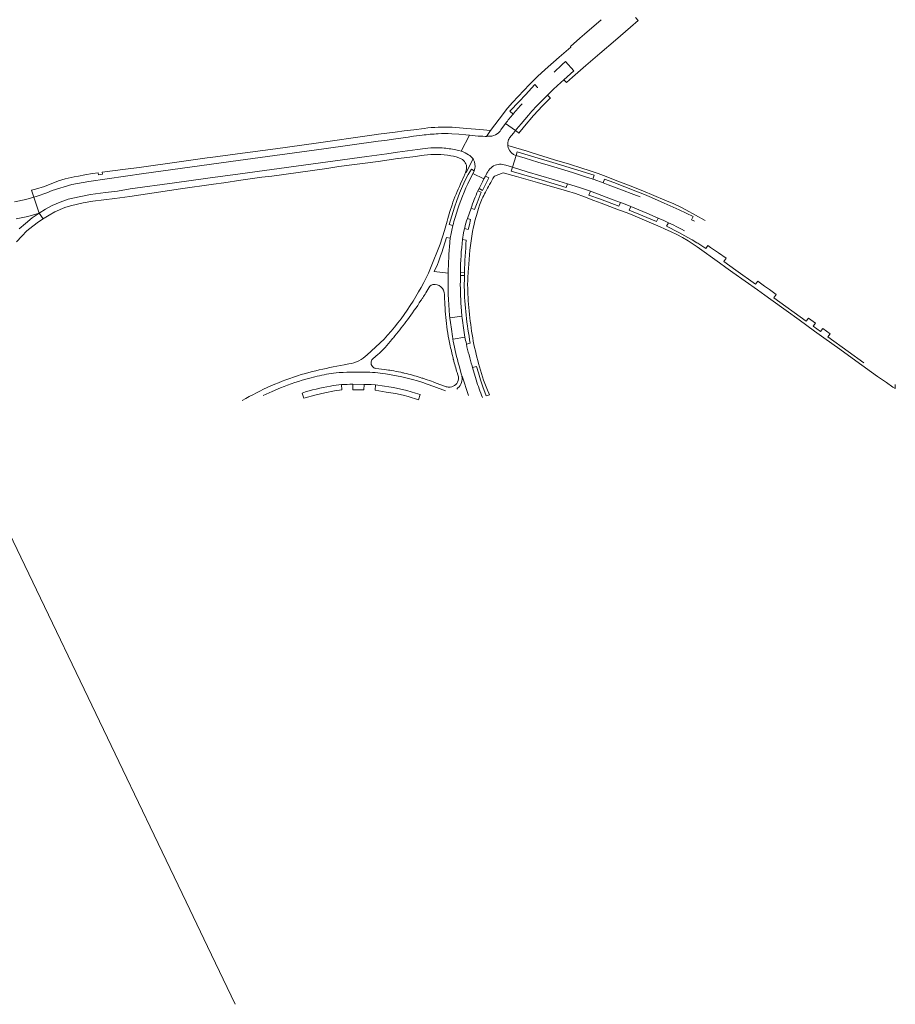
# Model space of a CAD drawing. Extents: x 152048 to 156914, y 461460 to 468786.
# Tile 11 of 256: x 153283 to 153678, y 461614 to 462058. Entities that reach past the tile are written whole.
import ezdxf

# ---------------------------------------------------------------- set-up
doc = ezdxf.new("R2010")
doc.units = 0
doc.header["$LTSCALE"] = 0.75
doc.layers.add('B-RO-VH-VERHARDING_ASFALT-GV', color=251, linetype='CONTINUOUS', lineweight=18)

msp = doc.modelspace()

# ---------------------------------------------------------------- linework, layer by layer
at = {"layer": 'B-RO-VH-VERHARDING_ASFALT-GV'}
for points in [[(153545.522, 462058.097), (153538.028, 462051.727), (153538.021, 462051.734), (153535.865, 462049.862), (153531.61, 462046.12), (153531.865, 462045.831), (153526.614, 462041.232), (153520.252, 462035.732), (153516.721, 462032.608), (153513.154, 462028.898), (153505.552, 462020.843), (153503.224, 462018.242), (153499.465, 462013.291), (153495.675, 462008.256), (153493.785, 462005.592), (153494.355, 462005.599), (153495.307, 462005.636)], [(153560.93, 462059.221), (153562.156, 462057.847), (153558.653, 462054.849), (153551.918, 462049.018), (153544.931, 462043.02), (153538.544, 462037.508), (153532.641, 462032.334), (153529.901, 462029.89), (153528.651, 462031.141), (153527.253, 462029.876), (153525.585, 462028.353), (153523.993, 462026.864), (153522.032, 462024.97), (153521.275, 462024.223), (153522.399, 462023.144), (153522.598, 462022.952), (153519.068, 462019.345), (153515.048, 462014.916), (153510.968, 462010.117), (153508.403, 462007.04), (153508.114, 462007.274), (153506.939, 462008.224), (153505.894, 462006.946), (153504.224, 462004.872)], [(153502.389, 462011.403), (153506.939, 462008.224), (153507.369, 462008.75), (153509.383, 462011.169), (153512.728, 462015.107), (153514.299, 462016.899), (153516.466, 462019.285), (153518.858, 462021.802), (153520.631, 462023.587), (153521.275, 462024.223), (153522.032, 462024.97), (153523.993, 462026.864), (153525.585, 462028.353), (153527.253, 462029.876), (153528.651, 462031.141), (153530.121, 462032.472), (153533.097, 462035.15), (153529.48, 462039.32), (153527.919, 462037.937), (153527.818, 462037.847), (153524.233, 462034.594)], [(153505.749, 462015.648), (153504.309, 462016.892), (153508.456, 462021.354), (153511.32, 462024.383), (153515.65, 462028.944), (153516.862, 462027.684), (153516.927, 462027.651)], [(153465.739, 462009.195), (153460.973, 462008.566), (153456.721, 462008.015), (153452.573, 462007.441), (153445.114, 462006.51), (153442.057, 462006.107), (153417.06, 462002.49), (153398.629, 462000), (153381.492, 461997.673)], [(153478.096, 462006.789), (153481.299, 462006.538), (153484.473, 462006.264), (153486.152, 462006.1), (153489.992, 462005.725), (153491.155, 462005.635), (153492.147, 462005.594), (153493.262, 462005.585), (153493.785, 462005.592), (153495.675, 462008.256), (153490.725, 462008.609), (153484.942, 462009.092), (153478.333, 462009.691)], [(153502.389, 462011.403), (153500.258, 462008.492)], [(153500.258, 462008.492), (153502.389, 462011.403)], [(153504.224, 462004.872), (153505.894, 462006.946), (153506.939, 462008.224), (153502.389, 462011.403)], [(153381.492, 461997.673), (153369.321, 461996.021), (153367.918, 461995.943), (153355.293, 461994.082), (153337.139, 461991.56), (153330.997, 461990.769), (153320.571, 461989.363), (153320.661, 461988.536), (153318.882, 461988.296), (153318.734, 461989.104), (153316.104, 461988.769), (153312.703, 461988.26), (153309.81, 461987.634), (153307.935, 461987.366), (153303.817, 461986.4), (153300.821, 461985.48), (153294.6, 461983.032), (153290.437, 461981.737), (153288.697, 461981.248), (153289.683, 461978.159), (153291.212, 461978.624), (153295.539, 461980.169), (153297.985, 461981.132), (153306.887, 461983.93), (153314.566, 461985.294), (153339.3, 461988.902), (153381.881, 461994.722), (153420.49, 462000), (153444.904, 462003.381), (153447.972, 462003.78), (153452.919, 462004.471), (153458.472, 462005.266), (153460.863, 462005.596), (153464.819, 462006.127)], [(153464.819, 462006.127), (153460.863, 462005.596), (153458.472, 462005.266), (153452.919, 462004.471), (153447.972, 462003.78), (153444.904, 462003.381), (153420.49, 462000), (153381.881, 461994.722), (153339.3, 461988.902), (153314.566, 461985.294), (153306.887, 461983.93), (153297.985, 461981.132), (153295.539, 461980.169), (153291.212, 461978.624), (153289.683, 461978.159), (153292.188, 461970.953), (153294.998, 461972.735), (153298.044, 461974.377), (153301.547, 461975.924), (153305.145, 461977.194), (153310.227, 461978.365), (153315.278, 461979.313), (153321.962, 461980.261), (153327.376, 461980.917), (153333.191, 461981.873), (153353.072, 461984.56), (153368.13, 461986.7), (153382.675, 461988.702)], [(153481.369, 461999.179), (153482.407, 461998.913), (153486.152, 462006.1), (153484.473, 462006.264), (153481.299, 462006.538), (153478.096, 462006.789)], [(153495.307, 462005.636), (153494.355, 462005.599), (153493.785, 462005.592), (153493.262, 462005.585), (153492.147, 462005.594), (153491.155, 462005.635), (153489.992, 462005.725), (153486.152, 462006.1), (153482.407, 461998.913), (153482.726, 461998.831), (153484.209, 461998.114), (153485.641, 461997.321)], [(153468.7, 462000.354), (153467.359, 462000.228), (153466.103, 462000.086), (153462.619, 461999.65), (153453.719, 461998.464), (153448.821, 461997.751), (153439.818, 461996.507), (153411.278, 461992.638), (153382.675, 461988.702), (153368.13, 461986.7), (153353.072, 461984.56), (153333.191, 461981.873), (153327.376, 461980.917), (153321.962, 461980.261), (153315.278, 461979.313), (153310.227, 461978.365), (153305.145, 461977.194), (153301.547, 461975.924), (153298.044, 461974.377), (153294.998, 461972.735), (153292.188, 461970.953), (153293.894, 461968.425), (153294.323, 461968.715), (153296.563, 461970.015), (153299.128, 461971.504), (153303.699, 461973.534), (153306.227, 461974.228), (153311.892, 461975.547), (153316.39, 461976.397), (153326.181, 461977.527), (153332.988, 461978.492), (153355.793, 461981.845), (153355.819, 461981.848), (153370.651, 461984.029), (153375.345, 461984.642), (153383.064, 461985.77), (153392.567, 461987.158), (153396.992, 461987.691), (153421.84, 461991.011), (153427.25, 461991.964), (153444.896, 461994.305), (153453.786, 461995.54), (153453.98, 461995.574), (153460.561, 461996.406), (153465.715, 461997.025)], [(153382.675, 461988.702), (153411.278, 461992.638), (153439.818, 461996.507), (153448.821, 461997.751), (153453.719, 461998.464), (153462.619, 461999.65), (153466.103, 462000.086), (153467.359, 462000.228), (153468.7, 462000.354)], [(153485.641, 461997.321), (153484.209, 461998.114), (153482.726, 461998.831), (153482.407, 461998.913), (153481.369, 461999.179)], [(153592.319, 461967.702), (153583.667, 461972.493), (153581.095, 461973.727), (153578.211, 461975.095), (153574.261, 461976.869), (153569.239, 461978.978), (153564.252, 461981.015), (153557.881, 461983.551), (153553.054, 461985.414), (153546.478, 461987.905), (153544.148, 461988.761), (153540.119, 461990.141), (153536.78, 461991.259), (153531.222, 461992.996), (153524.442, 461995.068), (153519.221, 461996.655), (153514.403, 461998.114), (153512.094, 461998.907), (153503.386, 462001.415)], [(153503.386, 462001.415), (153512.094, 461998.907), (153511.341, 461999.166)], [(153484.342, 461989.295), (153484.557, 461989.216), (153487.723, 461995.379)], [(153487.723, 461995.379), (153484.557, 461989.216), (153484.342, 461989.295)], [(153502.476, 461992.582), (153505.473, 461991.666), (153507.194, 461996.933), (153507.052, 461996.978)], [(153563.052, 461978.239), (153560.263, 461979.331), (153554.651, 461981.489), (153548.692, 461983.734), (153546.375, 461984.584), (153542.365, 461986.057), (153541.666, 461986.306), (153540.926, 461986.568), (153539.392, 461987.076), (153537.103, 461987.8), (153533.069, 461989.069), (153528.705, 461990.412), (153522.715, 461992.213), (153517.007, 461993.938), (153511.221, 461995.679), (153508.726, 461996.447), (153507.194, 461996.933), (153505.473, 461991.666), (153512.178, 461989.631), (153524.398, 461985.938), (153530.258, 461984.178), (153535.751, 461982.482), (153540.611, 461980.857), (153545.794, 461978.934), (153550.92, 461977.011), (153554.161, 461975.773), (153556.255, 461974.974), (153558.842, 461973.966), (153566.086, 461970.993), (153571.239, 461968.744), (153573.751, 461967.632), (153575.817, 461966.637), (153577.888, 461965.63), (153579.649, 461964.711), (153581.648, 461963.657), (153582.992, 461962.933)], [(153507.052, 461996.978), (153507.194, 461996.933), (153507.583, 461998.553), (153514.103, 461996.622), (153523.758, 461993.747), (153542.289, 461988.051), (153541.666, 461986.306), (153542.365, 461986.057), (153546.375, 461984.584), (153546.983, 461986.26), (153551.133, 461984.711), (153561.07, 461980.909), (153565.015, 461979.323), (153568.252, 461977.968), (153573.928, 461975.511), (153580.632, 461972.443), (153586.996, 461969.451), (153586.283, 461967.875), (153587.233, 461967.433), (153587.598, 461967.264)], [(153478.643, 461965.398), (153476.981, 461965.868), (153479.44, 461973.603), (153480.462, 461976.621), (153481.675, 461980.007), (153482.968, 461983.169), (153484.188, 461985.771), (153485.562, 461988.334), (153487.049, 461990.818), (153488.303, 461990.027)], [(153488.303, 461990.027), (153488.213, 461989.847), (153487.674, 461988.765), (153492.59, 461986.35), (153493.28, 461987.641)], [(153494.872, 461990.346), (153494.759, 461990.178)], [(153494.759, 461990.178), (153494.872, 461990.346)], [(153663.885, 461903.438), (153656.854, 461908.54), (153647.663, 461915.219), (153648.723, 461916.59), (153645.471, 461918.945), (153644.398, 461917.572), (153641.1, 461919.985), (153642.131, 461921.354), (153638.945, 461923.654), (153637.929, 461922.304), (153623.335, 461932.817), (153624.351, 461934.259), (153621.344, 461936.443), (153619.122, 461938.057), (153616.098, 461940.247), (153615.068, 461938.878), (153606.132, 461945.295), (153600.752, 461949.151), (153601.82, 461950.62), (153598.352, 461953.073), (153594.843, 461955.489), (153593.522, 461956.394), (153592.617, 461955.048), (153589.029, 461957.349), (153588.613, 461957.604), (153586.497, 461958.903), (153584.593, 461960.007), (153580.527, 461962.224), (153575.003, 461965.116), (153575.817, 461966.637), (153573.751, 461967.632), (153571.239, 461968.744), (153570.495, 461967.136), (153558.157, 461972.355), (153558.842, 461973.966), (153556.255, 461974.974), (153554.161, 461975.773), (153553.528, 461974.141), (153545.161, 461977.241), (153540.004, 461979.102), (153540.611, 461980.857), (153535.751, 461982.482), (153530.258, 461984.178), (153529.761, 461982.454), (153518.871, 461985.766), (153504.983, 461989.923), (153505.473, 461991.666), (153502.476, 461992.582)], [(153483.741, 461987.726), (153482.114, 461984.146)], [(153493.28, 461987.641), (153494.807, 461986.871), (153493.596, 461984.497), (153492.026, 461981.227), (153490.46, 461982.023), (153489.944, 461981.018), (153491.435, 461980.349), (153489.566, 461975.57), (153488.41, 461972.554), (153486.824, 461973.142), (153485.181, 461968.484), (153486.658, 461968.057), (153486.077, 461965.72), (153485.569, 461963.591), (153483.887, 461963.991), (153483.484, 461962.11), (153482.977, 461959.104), (153484.668, 461958.831)], [(153489.944, 461981.018), (153490.46, 461982.023), (153491.927, 461985.034), (153492.59, 461986.35), (153487.674, 461988.765), (153485.377, 461984.155)], [(153497.188, 461987.439), (153497.33, 461987.647), (153499.296, 461988.379), (153501.277, 461989.182), (153507.394, 461987.465), (153514.734, 461985.376), (153516.73, 461984.837), (153529.802, 461980.992), (153533.982, 461979.783), (153537.977, 461978.299), (153542.254, 461976.603), (153545.522, 461975.375), (153553.315, 461972.509), (153557.144, 461971.077), (153559.698, 461970.064), (153566.066, 461967.38), (153572.145, 461964.747), (153574.108, 461963.863), (153577.096, 461962.477), (153579.536, 461961.298), (153582.137, 461959.942), (153584.67, 461958.5), (153587.813, 461956.399), (153588.72, 461955.793), (153591.954, 461953.572), (153595.711, 461950.861), (153598.855, 461948.512), (153601.765, 461946.398), (153604.878, 461944.154), (153615.911, 461936.361), (153619.265, 461933.966), (153621.977, 461932.01), (153628.859, 461927.028), (153634.71, 461922.828), (153641.706, 461917.77), (153645.92, 461914.707), (153653.032, 461909.543), (153660.265, 461904.3), (153670.136, 461897.199), (153674.121, 461894.534), (153677.021, 461892.537), (153677.999, 461891.877), (153678.093, 461893.693)], [(153281.828, 461968.362), (153286.984, 461969.447), (153292.188, 461970.953), (153289.683, 461978.159), (153286.191, 461977.138), (153280.983, 461976.058)], [(153478.248, 461974.738), (153477.31, 461971.689)], [(153485.181, 461968.484), (153486.824, 461973.142)], [(153490.126, 461973.045), (153490.595, 461974.542)], [(153283.092, 461963.816), (153285.935, 461966.344), (153289.032, 461968.807), (153292.188, 461970.953), (153286.984, 461969.447), (153281.828, 461968.362)], [(153281.889, 461958.035), (153284.26, 461960.556), (153286.637, 461962.933), (153289.219, 461965.118), (153291.882, 461967.068), (153293.894, 461968.425), (153292.188, 461970.953), (153289.032, 461968.807), (153285.935, 461966.344), (153283.092, 461963.816)], [(153482.977, 461959.104), (153483.484, 461962.11), (153483.887, 461963.991), (153483.955, 461964.31)], [(153474.839, 461963.069), (153472.872, 461957.001), (153468.573, 461946.121)], [(153476.543, 461943.84), (153470.245, 461944.636), (153471.638, 461947.838), (153472.106, 461948.988), (153472.598, 461950.274), (153473.121, 461951.732), (153473.626, 461953.238), (153475.762, 461959.955), (153477.451, 461959.616)], [(153485.542, 461944.404), (153485.775, 461947.983)], [(153482.021, 461941.939), (153482.022, 461942.846)], [(153482.022, 461942.846), (153483.851, 461942.867), (153483.887, 461944.251), (153482.035, 461944.291)], [(153483.887, 461944.251), (153483.851, 461942.867), (153483.832, 461942.028), (153483.775, 461937.736)], [(153474.876, 461934.238), (153474.913, 461933.08), (153475.013, 461929.999), (153475.028, 461929.651)], [(153477.173, 461924.816), (153477.273, 461923.705), (153477.353, 461923.716), (153482.735, 461924.438), (153482.71, 461924.676), (153482.372, 461928.706)], [(153478.833, 461913.25), (153478.692, 461914.043), (153478.614, 461914.481), (153478.458, 461915.309), (153477.944, 461918.649), (153477.527, 461921.661), (153477.28, 461923.627), (153477.273, 461923.705), (153477.173, 461924.816)], [(153482.826, 461923.553), (153482.735, 461924.438), (153477.353, 461923.716), (153477.273, 461923.705), (153477.28, 461923.627), (153477.527, 461921.661), (153477.944, 461918.649), (153478.458, 461915.309), (153478.614, 461914.481), (153478.692, 461914.043), (153478.824, 461914.066), (153484.101, 461914.991)], [(153484.101, 461914.991), (153478.824, 461914.066), (153478.692, 461914.043), (153478.833, 461913.25)], [(153447.622, 461914.11), (153440.067, 461907.058)], [(153442.49, 461905.268), (153444.936, 461907.285), (153445.405, 461907.671), (153448.05, 461910.391)], [(153486.501, 461912.281), (153484.717, 461911.925)], [(153477.818, 461909.442), (153478.344, 461907.182), (153478.699, 461905.659), (153478.828, 461905.103), (153478.864, 461904.965)], [(153431.715, 461902.92), (153429.642, 461902.579), (153424.68, 461901.635)], [(153481.405, 461902.114), (153482.562, 461898.084)], [(153482.562, 461898.084), (153481.405, 461902.114)], [(153487.324, 461902.086), (153487.559, 461901.287), (153489.338, 461901.792), (153490.137, 461898.939), (153491.11, 461895.724), (153492.153, 461892.608), (153493.66, 461888.479), (153495.123, 461889.029), (153494.815, 461889.7)], [(153489.207, 461895.696), (153487.559, 461901.287), (153487.324, 461902.086)], [(153412.19, 461898.681), (153410.302, 461898.128)], [(153414.089, 461896.505), (153416.441, 461897.086)], [(153416.441, 461897.086), (153414.089, 461896.505)], [(153424.791, 461898.744), (153426.082, 461898.913), (153427.425, 461899.053)], [(153427.425, 461899.053), (153426.082, 461898.913), (153424.791, 461898.744)], [(153441.146, 461899.181), (153442.329, 461899.131), (153443.57, 461899.039), (153444.756, 461898.93), (153445.855, 461898.789)], [(153445.855, 461898.789), (153444.756, 461898.93), (153443.57, 461899.039), (153442.329, 461899.131), (153441.146, 461899.181)], [(153451, 461899.963), (153450.264, 461900.078), (153449.557, 461900.188), (153447.803, 461900.426), (153443.974, 461900.907)], [(153464.716, 461896.581), (153463.94, 461896.83)], [(153480.566, 461899.008), (153480.894, 461897.954)], [(153482.713, 461897.465), (153482.785, 461897.484), (153485.708, 461888.764)], [(153485.708, 461888.764), (153482.785, 461897.484), (153482.713, 461897.465)], [(153393.067, 461888.656), (153397.193, 461890.563), (153400.906, 461892.136)], [(153400.906, 461892.136), (153397.193, 461890.563), (153393.067, 461888.656)], [(153428.488, 461893.6), (153428.63, 461891.328), (153425.236, 461890.793), (153420.876, 461889.977), (153417.045, 461889.075), (153411.392, 461887.5), (153410.657, 461889.815)], [(153433.473, 461893.771), (153438.658, 461893.719), (153441.738, 461893.618), (153443.78, 461893.476), (153447.794, 461892.982)], [(153463.83, 461889.147), (153463.176, 461886.816), (153458.492, 461888.231), (153456.217, 461888.818), (153452.697, 461889.568), (153448.498, 461890.281), (153443.538, 461891.073), (153443.78, 461893.476), (153441.738, 461893.618), (153438.658, 461893.719), (153438.484, 461891.224), (153433.503, 461891.332), (153433.473, 461893.771)], [(153465.115, 461894.512), (153467.073, 461893.834), (153470.083, 461892.735), (153475.34, 461890.835)], [(153475.34, 461890.835), (153470.083, 461892.735), (153467.073, 461893.834), (153465.115, 461894.512)], [(153475.658, 461892.67), (153470.415, 461894.602), (153469.701, 461894.865), (153468.998, 461895.109), (153466.123, 461896.109)], [(153480.352, 461891.597), (153480.916, 461892.102)], [(153480.916, 461892.102), (153480.352, 461891.597)], [(153278.57, 461826.724), (153294.473, 461793.567), (153312.386, 461756.279), (153329.866, 461719.826), (153343.97, 461690.396), (153358.363, 461660.341), (153368.017, 461640.225), (153380.545, 461614.12)]]:
    msp.add_lwpolyline(points, dxfattribs=at)
for points in [[(153509.945, 462020.316, 0.0166975), (153505.749, 462015.648)], [(153502.389, 462011.403, -0.0145969), (153505.749, 462015.648)], [(153505.749, 462015.648, 0.0145969), (153502.389, 462011.403)], [(153478.333, 462009.691, 0.0450997), (153465.739, 462009.195)], [(153500.258, 462008.492, -0.1027024), (153498.671, 462006.749)], [(153498.671, 462006.749, 0.1027024), (153500.258, 462008.492)], [(153464.819, 462006.127, -0.0192061), (153471.953, 462006.742)], [(153471.953, 462006.742, 0.0192061), (153464.819, 462006.127)], [(153471.953, 462006.742, -0.0333706), (153478.096, 462006.789)], [(153478.096, 462006.789, 0.0333706), (153471.953, 462006.742)], [(153498.671, 462006.749, -0.1560909), (153495.307, 462005.636)], [(153495.307, 462005.636, 0.1560909), (153498.671, 462006.749)], [(153503.386, 462001.415, -0.1376096), (153503.789, 462004.096)], [(153503.789, 462004.096, 0.1376096), (153503.386, 462001.415)], [(153503.789, 462004.096, -0.0453121), (153504.224, 462004.872)], [(153504.224, 462004.872, 0.0453121), (153503.789, 462004.096)], [(153468.7, 462000.354, -0.0481725), (153475.53, 462000.205)], [(153475.53, 462000.205, 0.0481725), (153468.7, 462000.354)], [(153475.53, 462000.205, -0.0321963), (153481.369, 461999.179)], [(153481.369, 461999.179, 0.0321963), (153475.53, 462000.205)], [(153503.386, 462001.415, 0.0694003), (153503.738, 462000.091)], [(153503.738, 462000.091, -0.0694003), (153503.386, 462001.415)], [(153503.738, 462000.091, 0.244126), (153507.052, 461996.978)], [(153507.052, 461996.978, -0.244126), (153503.738, 462000.091)], [(153465.715, 461997.025, -0.0877694), (153477.735, 461996.834)], [(153477.735, 461996.834, -0.0681865), (153482.427, 461995.452)], [(153482.427, 461995.452, -0.29521), (153484.823, 461991.259)], [(153485.641, 461997.321, -0.1297203), (153487.723, 461995.379)], [(153487.723, 461995.379, 0.1297203), (153485.641, 461997.321)], [(153487.723, 461995.379, -0.0662268), (153488.333, 461994.053)], [(153488.333, 461994.053, 0.0662268), (153487.723, 461995.379)], [(153484.823, 461991.259, -0.034066), (153484.342, 461989.295)], [(153488.333, 461994.053, -0.1872834), (153488.303, 461990.027)], [(153488.303, 461990.027, 0.1872834), (153488.333, 461994.053)], [(153494.759, 461990.178, 0.0129667), (153493.28, 461987.641)], [(153493.28, 461987.641, -0.0129667), (153494.759, 461990.178)], [(153499.73, 461992.987, 0.2369522), (153494.872, 461990.346)], [(153494.872, 461990.346, -0.2369522), (153499.73, 461992.987)], [(153502.476, 461992.582, 0.0986906), (153499.73, 461992.987)], [(153499.73, 461992.987, -0.0986906), (153502.476, 461992.582)], [(153484.342, 461989.295, -0.0286302), (153483.741, 461987.726)], [(153493.298, 461980.361, -0.0136371), (153497.188, 461987.439)], [(153482.114, 461984.146, 0.0276046), (153478.248, 461974.738)], [(153485.377, 461984.155, 0.0351063), (153479.606, 461968.979)], [(153486.824, 461973.142, -0.0238494), (153489.944, 461981.018)], [(153490.595, 461974.542, -0.0359114), (153493.298, 461980.361)], [(153487.932, 461964.767, -0.013765), (153490.126, 461973.045)], [(153477.31, 461971.689, 0.0105542), (153474.839, 461963.069)], [(153479.606, 461968.979, 0.0141918), (153478.643, 461965.398)], [(153483.955, 461964.31, -0.0244396), (153485.181, 461968.484)], [(153478.643, 461965.398, 0.014151), (153477.451, 461959.616)], [(153477.451, 461959.616, -0.014151), (153478.643, 461965.398)], [(153485.775, 461947.983, -0.0320022), (153487.932, 461964.767)], [(153477.451, 461959.616, 0.0242533), (153477.218, 461957.594)], [(153482.035, 461944.291, -0.0249758), (153482.977, 461959.104)], [(153484.668, 461958.831, 0.0124154), (153483.887, 461944.251)], [(153477.218, 461957.594, 0.01592), (153476.543, 461943.84)], [(153468.573, 461946.121, -0.0833075), (153447.622, 461914.11)], [(153476.543, 461943.84, 0.0311193), (153477.173, 461924.816)], [(153477.173, 461924.816, -0.0311193), (153476.543, 461943.84)], [(153482.372, 461928.706, -0.021989), (153482.021, 461941.939)], [(153482.022, 461942.846, -0.0034662), (153482.035, 461944.291)], [(153482.035, 461944.291, 0.0034662), (153482.022, 461942.846)], [(153485.311, 461937.467, -0.0275366), (153485.542, 461944.404)], [(153466.435, 461934.985, 0.0048375), (153468.262, 461937.975)], [(153468.262, 461937.975, -0.1151221), (153469.601, 461938.711)], [(153469.601, 461938.711, -0.4624464), (153474.876, 461934.238)], [(153483.775, 461937.736, 0.0433739), (153486.501, 461912.281)], [(153487.839, 461913.231, -0.0374619), (153485.311, 461937.467)], [(153464.25, 461931.569, 0.0024978), (153465.037, 461932.779)], [(153465.037, 461932.779, 0.0034072), (153466.435, 461934.985)], [(153458.128, 461922.797, 0.0146239), (153464.25, 461931.569)], [(153475.028, 461929.651, 0.0127935), (153475.433, 461923.946)], [(153475.433, 461923.946, 0.0257667), (153477.116, 461912.667)], [(153484.101, 461914.991, -0.019033), (153482.826, 461923.553)], [(153452.542, 461915.649, 0.0123946), (153458.128, 461922.797)], [(153451.087, 461913.902, 0.0030973), (153452.542, 461915.649)], [(153484.717, 461911.925, -0.006522), (153484.101, 461914.991)], [(153448.05, 461910.391, 0.0064247), (153451.087, 461913.902)], [(153477.116, 461912.667, 0.0074274), (153477.818, 461909.442)], [(153478.833, 461913.25, 0.0258519), (153481.405, 461902.114)], [(153481.405, 461902.114, -0.0258519), (153478.833, 461913.25)], [(153484.717, 461911.925, 0.0226627), (153487.324, 461902.086)], [(153487.324, 461902.086, -0.0226627), (153484.717, 461911.925)], [(153490.631, 461901.665, -0.0214448), (153487.839, 461913.231)], [(153440.067, 461907.058, -0.1444198), (153431.715, 461902.92)], [(153424.68, 461901.635, 0.0123223), (153412.19, 461898.681)], [(153442.75, 461901.427, -0.4472918), (153442.49, 461905.268)], [(153443.974, 461900.907, -0.1259861), (153442.75, 461901.427)], [(153478.864, 461904.965, 0.0108698), (153480.566, 461899.008)], [(153494.815, 461889.7, -0.0354558), (153490.631, 461901.665)], [(153410.302, 461898.128, 0.0580055), (153383.651, 461886.384)], [(153400.906, 461892.136, -0.0343822), (153414.089, 461896.505)], [(153414.089, 461896.505, 0.0343822), (153400.906, 461892.136)], [(153416.441, 461897.086, -0.0352009), (153424.791, 461898.744)], [(153424.791, 461898.744, 0.0352009), (153416.441, 461897.086)], [(153427.425, 461899.053, -0.0212814), (153441.146, 461899.181)], [(153441.146, 461899.181, 0.0212814), (153427.425, 461899.053)], [(153445.855, 461898.789, -0.0511342), (153465.115, 461894.512)], [(153465.115, 461894.512, 0.0511342), (153445.855, 461898.789)], [(153455.203, 461899.153, 0.0109505), (153451, 461899.963)], [(153456.751, 461898.805, 0.003966), (153455.203, 461899.153)], [(153463.94, 461896.83, 0.0193498), (153456.751, 461898.805)], [(153466.123, 461896.109, 0.0030675), (153464.716, 461896.581)], [(153480.894, 461897.954, -0.077368), (153481.183, 461896.184)], [(153480.916, 461892.102, 0.2597563), (153482.713, 461897.465)], [(153482.713, 461897.465, -0.2597563), (153480.916, 461892.102)], [(153482.562, 461898.084, -0.027781), (153482.713, 461897.465)], [(153482.713, 461897.465, 0.027781), (153482.562, 461898.084)], [(153410.657, 461889.815, -0.0313901), (153423.467, 461892.987)], [(153423.467, 461892.987, -0.027292), (153428.488, 461893.6)], [(153428.488, 461893.6, -0.0186547), (153433.473, 461893.771)], [(153433.473, 461893.771, 0.0186547), (153428.488, 461893.6)], [(153447.794, 461892.982, -0.0412187), (153463.83, 461889.147)], [(153477.417, 461892.495, -0.1142137), (153475.658, 461892.67)], [(153481.183, 461896.184, -0.3676737), (153477.417, 461892.495)], [(153492.016, 461887.861, -0.0351154), (153489.207, 461895.696)]]:
    msp.add_lwpolyline(points, format="xyb", dxfattribs=at)

doc.saveas('drawing.dxf')
